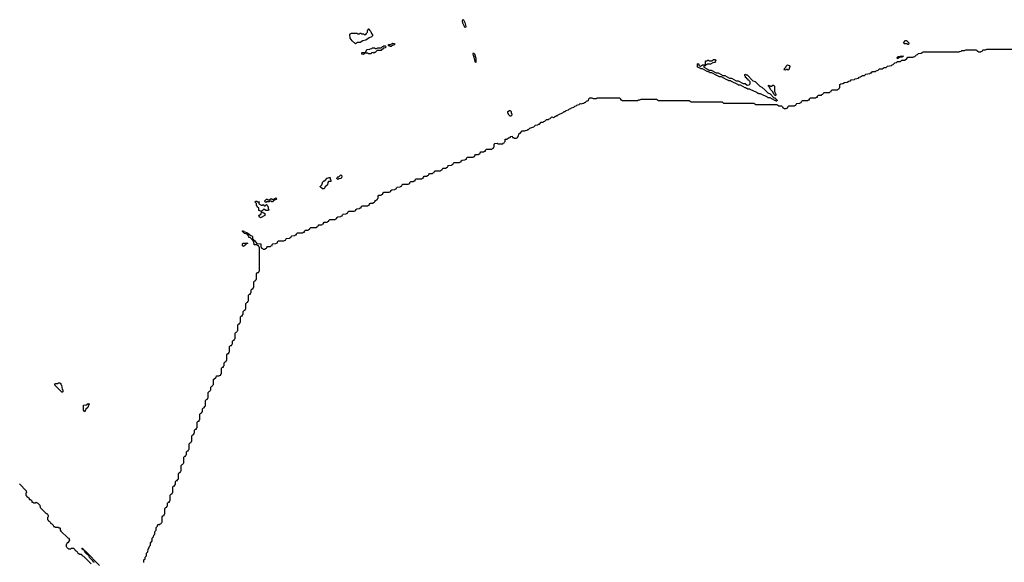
# Model space of a CAD drawing. Extents: x 2708302 to 2968450, y 494490 to 722710.
# Tile 153 of 256: x 2826580 to 2841165, y 655249 to 663288. Entities that reach past the tile are written whole.
import ezdxf

# ---------------------------------------------------------------- set-up
doc = ezdxf.new("R2010")
doc.units = 0

msp = doc.modelspace()

# ---------------------------------------------------------------- linework, layer by layer
at = {"layer": '0CON20XD'}
for points in [[(2833185, 663172), (2833175, 663174), (2833168, 663185), (2833143, 663235), (2833140, 663270), (2833145, 663288), (2833155, 663284), (2833176, 663245), (2833190, 663185), (2833185, 663172)], [(2831555, 662932), (2831505, 662972), (2831477, 663015), (2831470, 663065), (2831475, 663080), (2831495, 663090), (2831575, 663090), (2831585, 663080), (2831615, 663080), (2831622, 663088), (2831635, 663090), (2831645, 663080), (2831675, 663080), (2831685, 663070), (2831705, 663070), (2831718, 663082), (2831720, 663095), (2831730, 663105), (2831730, 663125), (2831740, 663135), (2831740, 663145), (2831745, 663150), (2831758, 663148), (2831762, 663132), (2831780, 663115), (2831792, 663082), (2831808, 663065), (2831805, 663050), (2831790, 663035), (2831755, 663020), (2831706, 662984), (2831665, 662973), (2831625, 662952), (2831585, 662950), (2831555, 662932)], [(2831675, 662772), (2831650, 662775), (2831650, 662795), (2831655, 662800), (2831698, 662802), (2831708, 662812), (2831723, 662847), (2831765, 662850), (2831772, 662858), (2831795, 662860), (2831805, 662870), (2831835, 662870), (2831845, 662860), (2831865, 662860), (2831885, 662870), (2831935, 662870), (2831955, 662890), (2831965, 662890), (2831975, 662900), (2831995, 662900), (2832010, 662885), (2831995, 662870), (2831972, 662868), (2831935, 662830), (2831875, 662830), (2831845, 662800), (2831835, 662800), (2831825, 662790), (2831815, 662800), (2831792, 662798), (2831785, 662780), (2831745, 662780), (2831735, 662790), (2831695, 662790), (2831675, 662772)], [(2832085, 662890), (2832065, 662890), (2832058, 662898), (2832042, 662902), (2832042, 662918), (2832075, 662920), (2832105, 662938), (2832127, 662937), (2832138, 662928), (2832128, 662912), (2832105, 662910), (2832085, 662890)], [(2839745, 662920), (2839735, 662920), (2839725, 662930), (2839685, 662930), (2839670, 662945), (2839702, 662978), (2839715, 662980), (2839750, 662945), (2839745, 662920)], [(2833335, 662654), (2833325, 662668), (2833312, 662732), (2833300, 662755), (2833298, 662782), (2833304, 662796), (2833315, 662783), (2833335, 662718), (2833335, 662654)], [(2837825, 662010), (2837865, 662010), (2837880, 661995), (2837882, 661982), (2837895, 661980), (2837905, 661970), (2837935, 661970), (2837942, 661978), (2837958, 661982), (2837960, 661995), (2837975, 662010), (2838055, 662010), (2838062, 662018), (2838078, 662022), (2838080, 662035), (2838092, 662048), (2838135, 662050), (2838142, 662058), (2838158, 662062), (2838160, 662075), (2838175, 662090), (2838255, 662090), (2838262, 662098), (2838278, 662102), (2838280, 662115), (2838292, 662128), (2838375, 662130), (2838382, 662138), (2838398, 662142), (2838400, 662155), (2838412, 662168), (2838455, 662170), (2838462, 662178), (2838478, 662182), (2838480, 662195), (2838495, 662210), (2838575, 662210), (2838582, 662218), (2838598, 662222), (2838600, 662235), (2838615, 662250), (2838695, 662250), (2838702, 662258), (2838718, 662262), (2838720, 662275), (2838730, 662285), (2838730, 662325), (2838745, 662338), (2838775, 662340), (2838798, 662358), (2838835, 662360), (2838863, 662377), (2838888, 662382), (2838895, 662398), (2838945, 662400), (2838955, 662410), (2839005, 662420), (2839015, 662438), (2839035, 662440), (2839065, 662460), (2839095, 662460), (2839115, 662480), (2839175, 662490), (2839185, 662500), (2839198, 662502), (2839215, 662520), (2839255, 662520), (2839265, 662530), (2839298, 662542), (2839315, 662560), (2839355, 662560), (2839385, 662580), (2839415, 662580), (2839435, 662600), (2839495, 662610), (2839505, 662620), (2839518, 662622), (2839545, 662650), (2839568, 662652), (2839585, 662670), (2839625, 662670), (2839645, 662690), (2839695, 662690), (2839702, 662698), (2839718, 662702), (2839735, 662730), (2839815, 662730), (2839822, 662738), (2839838, 662742), (2839862, 662768), (2839878, 662772), (2839892, 662788), (2839935, 662790), (2839965, 662810), (2840495, 662810), (2840502, 662818), (2840525, 662820), (2840535, 662830), (2840575, 662830), (2840595, 662840), (2840755, 662840), (2840762, 662822), (2840775, 662820), (2840785, 662810), (2840815, 662810), (2840822, 662818), (2840838, 662822), (2840845, 662840), (2840885, 662840), (2840905, 662850), (2841375, 662850)], [(2839585, 662710), (2839580, 662725), (2839595, 662740), (2839645, 662750), (2839670, 662745), (2839647, 662733), (2839615, 662730), (2839585, 662710)], [(2837795, 662080), (2837785, 662080), (2837778, 662088), (2837765, 662090), (2837695, 662130), (2837665, 662130), (2837658, 662138), (2837562, 662182), (2837555, 662190), (2837525, 662190), (2837518, 662198), (2837505, 662200), (2837498, 662208), (2837402, 662252), (2837395, 662260), (2837365, 662260), (2837358, 662268), (2837345, 662270), (2837338, 662278), (2837325, 662280), (2837255, 662320), (2837225, 662320), (2837218, 662328), (2837122, 662372), (2837115, 662380), (2837085, 662380), (2837078, 662388), (2837065, 662390), (2837058, 662398), (2837045, 662400), (2836975, 662440), (2836945, 662440), (2836938, 662448), (2836925, 662450), (2836918, 662458), (2836905, 662460), (2836835, 662500), (2836805, 662500), (2836798, 662508), (2836785, 662510), (2836778, 662518), (2836765, 662520), (2836695, 662560), (2836665, 662560), (2836658, 662568), (2836622, 662582), (2836620, 662635), (2836625, 662640), (2836638, 662628), (2836642, 662612), (2836652, 662602), (2836665, 662600), (2836695, 662620), (2836740, 662620), (2836740, 662675), (2836745, 662680), (2836765, 662680), (2836775, 662690), (2836785, 662690), (2836795, 662680), (2836835, 662680), (2836855, 662700), (2836885, 662698), (2836890, 662685), (2836880, 662675), (2836890, 662665), (2836878, 662652), (2836845, 662650), (2836815, 662630), (2836765, 662630), (2836755, 662620), (2836740, 662620), (2836728, 662602), (2836712, 662598), (2836712, 662582), (2836725, 662580), (2836795, 662540), (2836825, 662540), (2836895, 662500), (2836925, 662500), (2836995, 662460), (2837025, 662460), (2837095, 662420), (2837125, 662420), (2837195, 662380), (2837225, 662380), (2837295, 662340), (2837325, 662340), (2837355, 662320), (2837388, 662322), (2837400, 662335), (2837400, 662365), (2837390, 662375), (2837388, 662388), (2837372, 662392), (2837368, 662408), (2837352, 662412), (2837348, 662428), (2837332, 662432), (2837330, 662445), (2837320, 662455), (2837320, 662475), (2837335, 662480), (2837342, 662472), (2837355, 662470), (2837442, 662382), (2837475, 662370), (2837542, 662302), (2837575, 662290), (2837622, 662242), (2837662, 662202), (2837695, 662190), (2837752, 662132), (2837768, 662128), (2837800, 662095), (2837795, 662080)], [(2837965, 662540), (2837955, 662550), (2837935, 662550), (2837925, 662540), (2837900, 662545), (2837910, 662555), (2837910, 662565), (2837928, 662582), (2837932, 662598), (2837955, 662620), (2837962, 662612), (2837978, 662608), (2837990, 662595), (2837990, 662585), (2837980, 662575), (2837980, 662555), (2837965, 662540)], [(2837775, 662160), (2837752, 662182), (2837738, 662218), (2837700, 662255), (2837688, 662288), (2837670, 662305), (2837672, 662318), (2837698, 662308), (2837705, 662300), (2837718, 662302), (2837735, 662320), (2837748, 662318), (2837760, 662305), (2837760, 662225), (2837780, 662185), (2837775, 662160)], [(2828850, 656365), (2828865, 656380), (2828878, 656382), (2828880, 656395), (2828890, 656405), (2828890, 656445), (2828905, 656460), (2828918, 656462), (2828920, 656475), (2828930, 656485), (2828930, 656565), (2828945, 656580), (2828958, 656582), (2828960, 656595), (2828970, 656605), (2828970, 656685), (2828985, 656700), (2828998, 656702), (2829000, 656715), (2829010, 656725), (2829010, 656805), (2829025, 656820), (2829038, 656822), (2829040, 656835), (2829050, 656845), (2829050, 656885), (2829065, 656900), (2829078, 656902), (2829080, 656915), (2829090, 656925), (2829090, 657005), (2829105, 657020), (2829118, 657022), (2829120, 657035), (2829130, 657045), (2829130, 657125), (2829145, 657140), (2829158, 657142), (2829160, 657155), (2829170, 657165), (2829170, 657205), (2829185, 657220), (2829198, 657222), (2829200, 657235), (2829210, 657245), (2829210, 657325), (2829225, 657340), (2829238, 657342), (2829240, 657355), (2829250, 657365), (2829250, 657445), (2829265, 657460), (2829278, 657462), (2829280, 657475), (2829290, 657485), (2829290, 657525), (2829305, 657540), (2829318, 657542), (2829320, 657555), (2829330, 657565), (2829330, 657645), (2829345, 657660), (2829360, 657665), (2829360, 657675), (2829370, 657685), (2829370, 657765), (2829385, 657780), (2829398, 657782), (2829400, 657795), (2829410, 657805), (2829410, 657845), (2829425, 657860), (2829438, 657862), (2829440, 657875), (2829450, 657885), (2829450, 657955), (2829488, 657992), (2829495, 658010), (2829535, 658010), (2829542, 658018), (2829558, 658022), (2829560, 658035), (2829570, 658045), (2829570, 658125), (2829585, 658140), (2829598, 658142), (2829600, 658155), (2829610, 658165), (2829610, 658205), (2829625, 658220), (2829638, 658222), (2829640, 658235), (2829650, 658245), (2829650, 658325), (2829665, 658340), (2829678, 658342), (2829680, 658355), (2829690, 658365), (2829690, 658445), (2829705, 658460), (2829718, 658462), (2829720, 658475), (2829730, 658485), (2829730, 658525), (2829745, 658540), (2829758, 658542), (2829760, 658555), (2829770, 658565), (2829770, 658645), (2829785, 658660), (2829798, 658662), (2829800, 658675), (2829810, 658685), (2829810, 658765), (2829825, 658780), (2829838, 658782), (2829840, 658795), (2829850, 658805), (2829850, 658885), (2829865, 658900), (2829878, 658902), (2829880, 658915), (2829890, 658925), (2829890, 658965), (2829905, 658980), (2829918, 658982), (2829920, 658995), (2829930, 659005), (2829930, 659085), (2829945, 659100), (2829958, 659102), (2829960, 659115), (2829970, 659125), (2829970, 659205), (2829985, 659220), (2829998, 659222), (2830000, 659235), (2830010, 659245), (2830010, 659285), (2830025, 659300), (2830038, 659302), (2830040, 659315), (2830050, 659325), (2830050, 659405), (2830065, 659420), (2830080, 659425), (2830080, 659435), (2830090, 659445), (2830090, 659525), (2830105, 659540), (2830118, 659542), (2830120, 659555), (2830130, 659565), (2830130, 659915), (2830120, 659925), (2830118, 659938), (2830105, 659940), (2830095, 659950), (2830052, 659952), (2830050, 659995), (2830040, 660005), (2830040, 660020), (2830025, 660020), (2830018, 660038), (2829998, 660058), (2829972, 660062), (2829978, 660078), (2829948, 660108), (2829912, 660122), (2829882, 660152), (2829882, 660158), (2829895, 660160), (2829902, 660152), (2829955, 660130), (2830002, 660092), (2830018, 660088), (2830030, 660075), (2830030, 660045), (2830040, 660035), (2830040, 660020), (2830055, 660020), (2830092, 659972), (2830150, 659965), (2830150, 659925), (2830160, 659915), (2830162, 659902), (2830175, 659900), (2830185, 659890), (2830215, 659890), (2830222, 659898), (2830238, 659902), (2830240, 659915), (2830252, 659928), (2830295, 659930), (2830302, 659938), (2830318, 659942), (2830320, 659955), (2830332, 659968), (2830375, 659970), (2830382, 659978), (2830398, 659982), (2830400, 659995), (2830415, 660010), (2830495, 660010), (2830502, 660018), (2830518, 660022), (2830520, 660035), (2830532, 660048), (2830575, 660050), (2830582, 660058), (2830598, 660062), (2830600, 660075), (2830612, 660088), (2830655, 660090), (2830662, 660098), (2830678, 660102), (2830680, 660115), (2830695, 660130), (2830775, 660130), (2830782, 660138), (2830798, 660142), (2830800, 660155), (2830812, 660168), (2830855, 660170), (2830862, 660178), (2830878, 660182), (2830880, 660195), (2830895, 660210), (2830975, 660210), (2830982, 660218), (2830998, 660222), (2831000, 660235), (2831012, 660248), (2831055, 660250), (2831062, 660258), (2831078, 660262), (2831080, 660275), (2831092, 660288), (2831135, 660290), (2831142, 660298), (2831158, 660302), (2831160, 660315), (2831175, 660330), (2831255, 660330), (2831262, 660338), (2831278, 660342), (2831280, 660355), (2831292, 660368), (2831335, 660370), (2831342, 660378), (2831358, 660382), (2831360, 660395), (2831372, 660408), (2831415, 660410), (2831422, 660418), (2831438, 660422), (2831440, 660435), (2831455, 660450), (2831535, 660450), (2831542, 660458), (2831558, 660462), (2831560, 660475), (2831572, 660488), (2831615, 660490), (2831622, 660498), (2831638, 660502), (2831640, 660515), (2831655, 660530), (2831735, 660530), (2831742, 660538), (2831758, 660542), (2831760, 660555), (2831772, 660568), (2831815, 660570), (2831822, 660578), (2831838, 660582), (2831840, 660595), (2831852, 660608), (2831865, 660620), (2831878, 660622), (2831880, 660635), (2831890, 660645), (2831890, 660675), (2831902, 660688), (2831935, 660690), (2831942, 660698), (2831958, 660702), (2831960, 660715), (2831975, 660730), (2832055, 660730), (2832062, 660738), (2832078, 660742), (2832080, 660755), (2832092, 660768), (2832135, 660770), (2832142, 660778), (2832158, 660782), (2832160, 660795), (2832172, 660808), (2832215, 660810), (2832222, 660818), (2832238, 660822), (2832240, 660835), (2832255, 660850), (2832335, 660850), (2832342, 660858), (2832358, 660862), (2832360, 660875), (2832372, 660888), (2832415, 660890), (2832422, 660898), (2832438, 660902), (2832440, 660915), (2832455, 660930), (2832535, 660930), (2832542, 660938), (2832558, 660942), (2832560, 660955), (2832572, 660968), (2832615, 660970), (2832622, 660978), (2832638, 660982), (2832640, 660995), (2832652, 661008), (2832695, 661010), (2832702, 661018), (2832718, 661022), (2832720, 661035), (2832735, 661050), (2832815, 661050), (2832822, 661058), (2832838, 661062), (2832840, 661075), (2832852, 661088), (2832895, 661090), (2832902, 661098), (2832918, 661102), (2832920, 661115), (2832932, 661128), (2832975, 661130), (2832982, 661138), (2832998, 661142), (2833000, 661155), (2833015, 661170), (2833095, 661170), (2833102, 661178), (2833118, 661182), (2833120, 661195), (2833132, 661208), (2833175, 661210), (2833182, 661218), (2833198, 661222), (2833200, 661235), (2833215, 661250), (2833295, 661250), (2833302, 661258), (2833318, 661262), (2833320, 661275), (2833332, 661288), (2833375, 661290), (2833382, 661298), (2833398, 661302), (2833400, 661315), (2833412, 661328), (2833455, 661330), (2833462, 661338), (2833478, 661342), (2833480, 661355), (2833495, 661370), (2833575, 661370), (2833582, 661378), (2833598, 661382), (2833600, 661395), (2833610, 661405), (2833610, 661445), (2833620, 661455), (2833655, 661460), (2833665, 661450), (2833735, 661450), (2833742, 661458), (2833758, 661462), (2833760, 661475), (2833770, 661485), (2833772, 661518), (2833795, 661520), (2833823, 661537), (2833845, 661540), (2833855, 661558), (2833875, 661560), (2833882, 661542), (2833895, 661540), (2833905, 661530), (2833935, 661530), (2833942, 661538), (2833958, 661542), (2833960, 661555), (2833970, 661565), (2833972, 661598), (2833998, 661612), (2834025, 661640), (2834065, 661640), (2834073, 661647), (2834095, 661650), (2834105, 661660), (2834118, 661662), (2834135, 661680), (2834198, 661702), (2834223, 661727), (2834255, 661730), (2834265, 661740), (2834278, 661742), (2834303, 661767), (2834335, 661770), (2834345, 661780), (2834358, 661782), (2834383, 661807), (2834415, 661810), (2834425, 661820), (2834438, 661822), (2834463, 661847), (2834485, 661840), (2834515, 661860), (2834525, 661860), (2834535, 661870), (2834545, 661870), (2834555, 661880), (2834628, 661912), (2834643, 661927), (2834662, 661928), (2834675, 661940), (2834708, 661952), (2834723, 661967), (2834745, 661970), (2834755, 661980), (2834788, 661992), (2834803, 662007), (2834825, 662010), (2834835, 662020), (2834868, 662032), (2834883, 662047), (2834905, 662040), (2834913, 662047), (2834935, 662050), (2834945, 662060), (2834958, 662062), (2834975, 662080), (2835008, 662092), (2835013, 662117), (2835025, 662130), (2835055, 662130), (2835075, 662120), (2835125, 662120), (2835135, 662128), (2835465, 662128), (2835480, 662115), (2835482, 662102), (2835495, 662100), (2835505, 662090), (2835735, 662090), (2835745, 662100), (2835765, 662100), (2835785, 662110), (2836015, 662110), (2836045, 662090), (2836495, 662090), (2836525, 662070), (2836985, 662070), (2837005, 662050), (2837455, 662050), (2837485, 662030), (2837795, 662030), (2837825, 662010)], [(2833855, 661860), (2833845, 661860), (2833820, 661885), (2833820, 661895), (2833810, 661905), (2833810, 661925), (2833835, 661940), (2833845, 661940), (2833858, 661928), (2833860, 661905), (2833870, 661895), (2833870, 661875), (2833855, 661860)], [(2831085, 660780), (2831065, 660780), (2831032, 660812), (2831032, 660818), (2831058, 660842), (2831070, 660885), (2831085, 660900), (2831098, 660902), (2831135, 660940), (2831165, 660950), (2831178, 660948), (2831180, 660925), (2831190, 660915), (2831188, 660892), (2831155, 660890), (2831142, 660878), (2831138, 660842), (2831102, 660808), (2831100, 660795), (2831085, 660780)], [(2831295, 660920), (2831280, 660935), (2831282, 660948), (2831292, 660958), (2831308, 660962), (2831338, 660988), (2831350, 660975), (2831347, 660943), (2831337, 660933), (2831305, 660930), (2831295, 660920)], [(2830165, 660450), (2830145, 660450), (2830138, 660458), (2830122, 660462), (2830120, 660495), (2830100, 660515), (2830100, 660525), (2830090, 660535), (2830090, 660565), (2830070, 660585), (2830072, 660598), (2830095, 660600), (2830105, 660590), (2830125, 660590), (2830130, 660585), (2830120, 660575), (2830122, 660562), (2830155, 660540), (2830175, 660540), (2830185, 660550), (2830202, 660532), (2830215, 660530), (2830235, 660550), (2830248, 660538), (2830250, 660525), (2830260, 660515), (2830260, 660485), (2830270, 660475), (2830268, 660462), (2830225, 660460), (2830208, 660478), (2830195, 660480), (2830165, 660450)], [(2830225, 660580), (2830212, 660592), (2830210, 660605), (2830235, 660630), (2830245, 660630), (2830255, 660620), (2830275, 660620), (2830305, 660640), (2830315, 660630), (2830345, 660630), (2830375, 660648), (2830390, 660635), (2830378, 660622), (2830342, 660608), (2830325, 660590), (2830315, 660590), (2830305, 660600), (2830285, 660600), (2830275, 660590), (2830235, 660590), (2830225, 660580)], [(2830145, 660352), (2830132, 660362), (2830122, 660388), (2830158, 660412), (2830162, 660438), (2830175, 660440), (2830182, 660432), (2830198, 660428), (2830220, 660405), (2830210, 660395), (2830210, 660385), (2830145, 660352)], [(2829895, 659930), (2829880, 659935), (2829880, 659965), (2829890, 659975), (2829960, 659975), (2829942, 659968), (2829920, 659945), (2829895, 659930)], [(2827215, 657770), (2827202, 657772), (2827102, 657872), (2827100, 657885), (2827112, 657898), (2827145, 657900), (2827155, 657910), (2827175, 657910), (2827188, 657898), (2827190, 657885), (2827200, 657875), (2827210, 657815), (2827220, 657805), (2827220, 657775), (2827215, 657770)], [(2827545, 657480), (2827523, 657505), (2827523, 657577), (2827565, 657580), (2827595, 657600), (2827608, 657598), (2827610, 657585), (2827600, 657575), (2827588, 657542), (2827562, 657518), (2827545, 657480)], [(2826575, 656410), (2826678, 656308), (2826680, 656285), (2826670, 656275), (2826670, 656245), (2826680, 656235), (2826682, 656222), (2826698, 656218), (2826718, 656198), (2826722, 656182), (2826738, 656178), (2826758, 656158), (2826762, 656142), (2826775, 656140), (2826785, 656130), (2826815, 656130), (2826825, 656140), (2826832, 656132), (2826845, 656130), (2826878, 656098), (2826882, 656062), (2826962, 655982), (2826972, 655972), (2826985, 655970), (2827000, 655945), (2827000, 655925), (2826990, 655915), (2826990, 655885), (2827000, 655875), (2827002, 655862), (2827018, 655858), (2827038, 655838), (2827042, 655822), (2827058, 655818), (2827078, 655798), (2827082, 655782), (2827095, 655780), (2827105, 655770), (2827155, 655770), (2827162, 655762), (2827175, 655760), (2827180, 655755), (2827180, 655725), (2827190, 655710), (2827292, 655612), (2827310, 655605), (2827320, 655575), (2827295, 655540), (2827282, 655538), (2827280, 655525), (2827270, 655515), (2827270, 655485), (2827280, 655475), (2827282, 655462), (2827295, 655460), (2827305, 655450), (2827335, 655450), (2827345, 655460), (2827378, 655458), (2827398, 655438), (2827402, 655422), (2827418, 655418), (2827438, 655398), (2827442, 655382), (2827455, 655380), (2827465, 655370), (2827498, 655368), (2827502, 655352), (2827525, 655338), (2827638, 655228)], [(2828420, 655245), (2828420, 655285), (2828438, 655302), (2828440, 655325), (2828460, 655345), (2828460, 655385), (2828480, 655405), (2828482, 655445), (2828500, 655465), (2828505, 655490), (2828520, 655505), (2828520, 655535), (2828540, 655565), (2828542, 655605), (2828560, 655625), (2828565, 655650), (2828580, 655665), (2828580, 655695), (2828585, 655710), (2828600, 655725), (2828602, 655765), (2828620, 655785), (2828625, 655810), (2828655, 655810), (2828662, 655818), (2828678, 655822), (2828680, 655835), (2828690, 655845), (2828690, 655925), (2828702, 655938), (2828718, 655942), (2828720, 655955), (2828730, 655965), (2828730, 656045), (2828745, 656060), (2828760, 656065), (2828760, 656075), (2828770, 656085), (2828770, 656125), (2828785, 656140), (2828798, 656142), (2828800, 656155), (2828810, 656165), (2828810, 656245), (2828825, 656260), (2828838, 656262), (2828840, 656275), (2828850, 656285), (2828850, 656365)], [(2827688, 655248), (2827670, 655255), (2827668, 655268), (2827615, 655320), (2827608, 655338), (2827550, 655395), (2827550, 655410), (2827542, 655412), (2827540, 655420), (2827512, 655442), (2827502, 655458), (2827508, 655458), (2827510, 655450), (2827518, 655448), (2827520, 655440), (2827528, 655438), (2827530, 655430), (2827538, 655428), (2827540, 655420), (2827548, 655418), (2827550, 655410), (2827558, 655408), (2827762, 655202)]]:
    msp.add_lwpolyline(points, dxfattribs=at)

doc.saveas('drawing.dxf')
